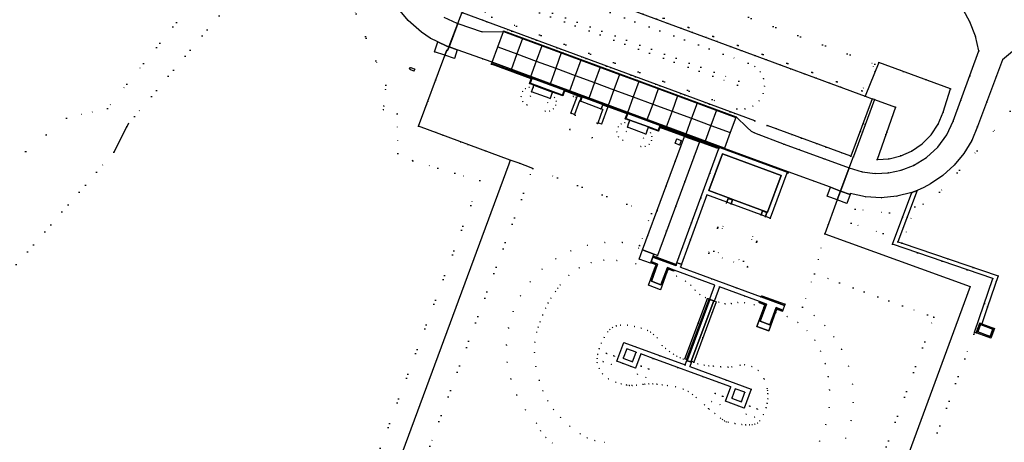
# Model space of a CAD drawing. Header units: metres. Extents: x 174791 to 179073, y 406431 to 409043.
# Tile 181 of 256: x 176474 to 176715, y 408114 to 408217. Entities that reach past the tile are written whole.
import ezdxf

# ---------------------------------------------------------------- set-up
doc = ezdxf.new("R2010")
doc.units = ezdxf.units.M
doc.linetypes.add('DOT', pattern=[6.35, 0, -6.35])
for name, color, linetype in [('panden', 254, 'Continuous'), ('scheiding_doorgang', 254, 'Continuous'), ('scheiding_faunaraster', 254, 'Continuous'), ('scheiding_grondkering', 254, 'Continuous'), ('scheiding_hek', 254, 'Continuous'), ('scheiding_rolpoort', 254, 'Continuous'), ('terreindeelbegroeid', 254, 'DOT'), ('terreindeelonbegroeid', 254, 'DOT'), ('wegdeel_molgoot', 254, 'Continuous'), ('wegdeel_opstelplaats', 254, 'Continuous'), ('wegdeel_rijbaan', 254, 'Continuous'), ('wegdeel_voetpad', 254, 'Continuous'), ('wegdeel_voetpad_op_trap', 254, 'Continuous'), ('weginrichtingselement_voeg_vliegtuigverharding', 254, 'Continuous')]:
    doc.layers.add(name, color=color, linetype=linetype)

msp = doc.modelspace()

# ---------------------------------------------------------------- linework, layer by layer
at = {"layer": 'panden'}
for points in [[(176599.061, 408199.687, 0), (176599.428, 408200.712, 0), (176599.633, 408201.286, 0), (176604.165, 408199.588, 0), (176603.936, 408198.98, 0), (176603.564, 408197.993, 0)], [(176623.071, 408192.621, 0), (176623.113, 408192.74, 0), (176627.651, 408191.051, 0), (176627.603, 408190.923, 0), (176627.374, 408190.314, 0), (176627.002, 408189.328, 0), (176622.499, 408191.021, 0), (176622.865, 408192.047, 0)], [(176656.72, 408170.215, 0), (176655.607, 408170.627, 0), (176648.314, 408173.325, 0), (176647.24, 408173.722, 0), (176642.442, 408175.497, 0), (176645.773, 408184.501, 0), (176660.152, 408179.197, 0), (176656.823, 408170.177, 0)]]:
    msp.add_polyline3d(points, close=True, dxfattribs=at)
at = {"layer": 'scheiding_doorgang'}
msp.add_line((176598.954, 408181.033), (176595.991, 408182.217), dxfattribs=at)
at = {"layer": 'scheiding_faunaraster'}
for p, q in [((176595.991, 408182.217), (176593.845, 408182.926)), ((176599.346, 408180.885), (176598.954, 408181.033))]:
    msp.add_line(p, q, dxfattribs=at)
for points in [[(176653.694, 408192.555, 0), (176582.127, 408219.043, 0), (176587.246, 408233.175, 0)], [(176682.982, 408197.764, 0), (176688.159, 408195.874, 0), (176683.63, 408183.097, 0), (176686.554, 408183.276, 0), (176689.4, 408183.969, 0), (176692.078, 408185.156, 0), (176694.664, 408186.93, 0), (176696.868, 408189.162, 0), (176698.609, 408191.771, 0), (176699.824, 408194.662, 0), (176701.571, 408200.43, 0), (176684.009, 408206.885, 0), (176680.691, 408198.616, 0)], [(176682.451, 408197.965, 0), (176677.227, 408183.901, 0), (176656.742, 408191.409, 0)]]:
    msp.add_polyline3d(points, dxfattribs=at)
at = {"layer": 'scheiding_grondkering'}
for p, q in [((176628.839, 408159.458), (176629.702, 408159.144)), ((176629.702, 408159.144), (176634.481, 408157.403)), ((176660.991, 408147.334), (176655.278, 408149.423))]:
    msp.add_line(p, q, dxfattribs=at)
for points in [[(176634.481, 408157.403, 0), (176634.392, 408157.126, 0), (176628.739, 408159.185, 0)], [(176632.186, 408155.5, 0), (176630.594, 408151.195, 0), (176627.678, 408152.273, 0), (176629.16, 408156.288, 0)], [(176629.16, 408156.288, 0), (176629.533, 408157.298, 0), (176628.224, 408157.792, 0)], [(176628.324, 408158.061, 0), (176629.899, 408157.475, 0), (176628.377, 408153.243, 0), (176630.714, 408152.408, 0), (176632.296, 408156.599, 0), (176633.965, 408155.99, 0)], [(176633.965, 408155.99, 0), (176633.858, 408155.72, 0), (176632.455, 408156.228, 0), (176632.186, 408155.5, 0)], [(176655.278, 408149.423, 0), (176655.388, 408149.703, 0), (176661.101, 408147.614, 0), (176660.991, 408147.334, 0)], [(176655.869, 408146.755, 0), (176654.207, 408142.191, 0), (176657.121, 408141.124, 0), (176658.787, 408145.673, 0)], [(176654.858, 408148.295, 0), (176654.755, 408148.021, 0), (176656.136, 408147.488, 0), (176655.869, 408146.755, 0)], [(176660.585, 408146.2, 0), (176658.904, 408146.814, 0), (176657.329, 408142.606, 0), (176654.988, 408143.459, 0), (176656.52, 408147.666, 0), (176654.858, 408148.295, 0)], [(176658.787, 408145.673, 0), (176659.069, 408146.443, 0), (176660.481, 408145.937, 0), (176660.585, 408146.2, 0)]]:
    msp.add_polyline3d(points, dxfattribs=at)
at = {"layer": 'scheiding_hek'}
for p, q in [((176587.246, 408233.175), (176680.691, 408198.616)), ((176682.982, 408197.764), (176677.819, 408183.827)), ((176680.691, 408198.616), (176682.451, 408197.965)), ((176682.982, 408197.764), (176682.451, 408197.965)), ((176500, 408191.152), (176496.784, 408184.855)), ((176500.386, 408191.908), (176500, 408191.152)), ((176702.887, 408142.443), (176675.938, 408069.129))]:
    msp.add_line(p, q, dxfattribs=at)
for points in [[(176593.845, 408182.926, 0), (176571.397, 408191.291, 0), (176577.773, 408208.542, 0), (176577.807, 408208.628, 0), (176578.313, 408209.91, 0), (176578.501, 408209.793, 0)], [(176593.845, 408182.926, 0), (176593.453, 408181.925, 0), (176566.721, 408109.525, 0)], [(176673.874, 408173.183, 0), (176670.803, 408164.897, 0), (176706.38, 408151.937, 0), (176702.887, 408142.443, 0)]]:
    msp.add_polyline3d(points, dxfattribs=at)
at = {"layer": 'scheiding_rolpoort'}
for p, q in [((176578.501, 408209.793), (176582.03, 408219.208)), ((176673.874, 408173.183), (176677.819, 408183.827))]:
    msp.add_line(p, q, dxfattribs=at)
at = {"layer": 'terreindeelbegroeid'}
for points in [[(176473.601, 408334.398, 0), (176485.776, 408338.051, 0), (176492.374, 408332.225, 0), (176500, 408323.717, 0), (176504.407, 408318.801, 0), (176517.355, 408302.376, 0), (176531.015, 408286.386, 0), (176541.239, 408277.233, 0), (176537.955, 408264.459, 0), (176539.818, 408262.493, 0), (176537.33, 408250, 0), (176536.904, 408247.861, 0), (176531.464, 408240.708, 0), (176500, 408201.568, 0), (176495.219, 408195.621, 0), (176485.184, 408193.178, 0), (176445.262, 408160.628, 0)], [(176447.531, 408128.119, 0), (176496.784, 408184.855, 0), (176500, 408191.152, 0), (176500.386, 408191.908, 0), (176501.839, 408193.592, 0), (176548.614, 408249.477, 0), (176549.004, 408250, 0), (176552.298, 408254.417, 0), (176556.379, 408252.746, 0), (176561.993, 408250.424, 0), (176561.824, 408250, 0), (176557.417, 408238.954, 0), (176553.389, 408228.858, 0), (176553.615, 408224.715, 0), (176563.388, 408201.282, 0), (176563.293, 408200.224, 0), (176562.909, 408196.181, 0), (176562.798, 408195.279, 0), (176566.176, 408194.307, 0), (176566.288, 408184.536, 0), (176569.942, 408182.788, 0), (176586.411, 408177.903, 0), (176559.749, 408106.283, 0)], [(176704.763, 408219.675, 0), (176706.339, 408216.811, 0), (176707.691, 408213.323, 0), (176708.548, 408209.682, 0), (176702.258, 408192.479, 0), (176700.675, 408189.108, 0), (176698.473, 408186.104, 0), (176695.733, 408183.581, 0), (176692.559, 408181.633, 0), (176689.551, 408180.456, 0), (176686.391, 408179.792, 0), (176683.164, 408179.66, 0), (176679.959, 408180.061, 0), (176676.778, 408181.019, 0), (176677.819, 408183.827, 0), (176682.982, 408197.764, 0), (176688.159, 408195.874, 0), (176683.63, 408183.097, 0), (176686.554, 408183.276, 0), (176689.4, 408183.969, 0), (176692.078, 408185.156, 0), (176694.664, 408186.93, 0), (176696.868, 408189.162, 0), (176698.609, 408191.771, 0), (176699.824, 408194.662, 0), (176701.571, 408200.43, 0), (176684.009, 408206.885, 0), (176680.691, 408198.616, 0), (176587.246, 408233.175, 0)], [(176559.749, 408106.283, 0), (176586.411, 408177.903, 0), (176569.942, 408182.788, 0), (176566.288, 408184.536, 0), (176566.176, 408194.307, 0), (176562.798, 408195.279, 0), (176562.909, 408196.181, 0), (176563.293, 408200.224, 0), (176563.388, 408201.282, 0), (176553.615, 408224.715, 0)], [(176566.073, 408220.482, 0), (176568.86, 408217.129, 0), (176572.14, 408214.257, 0), (176573.173, 408213.525, 0), (176574.238, 408212.84, 0), (176576.119, 408211.931, 0), (176575.314, 408209.494, 0), (176577.807, 408208.628, 0), (176577.773, 408208.542, 0), (176571.397, 408191.291, 0), (176593.845, 408182.926, 0), (176595.991, 408182.217, 0), (176598.954, 408181.033, 0), (176599.346, 408180.885, 0), (176574.111, 408112.846, 0)], [(176582.03, 408219.208, 0), (176580.991, 408216.437, 0), (176580.78, 408216.511, 0), (176577.571, 408217.962, 0)], [(176716.201, 408194.92, 0), (176708.144, 408185.251, 0), (176698.915, 408175.046, 0), (176694.868, 408172.11, 0), (176692.878, 408171.456, 0), (176689.794, 408162.56, 0), (176688.683, 408162.939, 0), (176693.427, 408175.516, 0), (176695.074, 408176.26, 0), (176696.662, 408177.123, 0), (176699.751, 408179.195, 0), (176702.505, 408181.694, 0), (176704.866, 408184.568, 0), (176706.782, 408187.755, 0), (176708.214, 408191.188, 0), (176714.299, 408207.522, 0), (176716.802, 408209.519, 0)], [(176678.794, 408063.428, 0), (176707.337, 408140.3, 0), (176707.448, 408140.598, 0), (176707.505, 408140.765, 0), (176707.891, 408140.659, 0), (176711.465, 408139.354, 0), (176712.338, 408141.696, 0), (176709.229, 408142.838, 0), (176710.652, 408147.017, 0), (176713.221, 408154.562, 0), (176689.794, 408162.56, 0), (176692.878, 408171.456, 0), (176694.868, 408172.11, 0), (176698.915, 408175.046, 0), (176708.144, 408185.251, 0), (176716.201, 408194.92, 0)], [(176574.111, 408112.846, 0), (176599.346, 408180.885, 0), (176628.364, 408169.897, 0), (176625.496, 408162.037, 0), (176621.265, 408162.757, 0), (176616.974, 408162.774, 0), (176612.737, 408162.088, 0), (176608.67, 408160.718, 0), (176604.952, 408158.746, 0), (176601.599, 408156.203, 0), (176598.697, 408153.155, 0), (176596.323, 408149.68, 0), (176594.536, 408145.869, 0), (176593.385, 408141.821, 0), (176592.898, 408137.641, 0), (176593.089, 408133.437, 0), (176593.952, 408129.318, 0), (176595.465, 408125.391, 0), (176597.589, 408121.757, 0), (176600.268, 408118.512, 0), (176601.196, 408116.601, 0), (176602.522, 408114.941, 0), (176604.18, 408113.613, 0)], [(176672.526, 408076.389, 0), (176697.491, 408144.452, 0), (176695.933, 408145.053, 0), (176668.342, 408155.115, 0), (176670.803, 408164.897, 0), (176673.874, 408173.183, 0), (176676.19, 408172.336, 0), (176676.992, 408174.523, 0), (176677.068, 408174.732, 0), (176680.806, 408173.922, 0), (176684.625, 408173.702, 0), (176688.432, 408174.076, 0), (176692.135, 408175.035, 0), (176687.377, 408162.33, 0), (176711.981, 408153.935, 0), (176707.505, 408140.765, 0), (176707.448, 408140.598, 0), (176707.337, 408140.3, 0), (176678.794, 408063.428, 0)], [(176604.18, 408113.613, 0), (176602.522, 408114.941, 0), (176601.196, 408116.601, 0), (176600.268, 408118.512, 0), (176597.589, 408121.757, 0), (176595.465, 408125.391, 0), (176593.952, 408129.318, 0), (176593.089, 408133.437, 0), (176592.898, 408137.641, 0), (176593.385, 408141.821, 0), (176594.536, 408145.869, 0), (176596.323, 408149.68, 0), (176598.697, 408153.155, 0), (176601.599, 408156.203, 0), (176604.952, 408158.746, 0), (176608.67, 408160.718, 0), (176612.737, 408162.088, 0), (176616.974, 408162.774, 0), (176621.265, 408162.757, 0), (176625.496, 408162.037, 0), (176625.248, 408161.358, 0), (176626.224, 408160.981, 0), (176625.36, 408158.631, 0), (176628.189, 408157.696, 0), (176628.224, 408157.792, 0), (176629.533, 408157.298, 0), (176629.16, 408156.288, 0), (176624.576, 408157.511, 0), (176619.906, 408158.344, 0), (176616.742, 408158.425, 0), (176613.635, 408157.823, 0), (176610.731, 408156.564, 0), (176608.167, 408154.708, 0), (176606.063, 408152.343, 0), (176605.474, 408151.555, 0), (176604.884, 408150.767, 0), (176603.79, 408149.13, 0), (176603.095, 408147.928, 0), (176602.493, 408146.676, 0), (176601.787, 408144.991, 0), (176601.129, 408143.286, 0), (176600.695, 408142.042, 0), (176600.31, 408140.782, 0), (176599.821, 408138.323, 0), (176599.738, 408135.817, 0), (176600.106, 408132.371, 0), (176600.876, 408128.992, 0), (176601.797, 408126.406, 0), (176603.017, 408123.948, 0), (176604.423, 408121.822, 0), (176606.089, 408119.892, 0), (176608.42, 408117.752, 0), (176610.959, 408115.863, 0), (176612.665, 408114.924, 0), (176614.504, 408114.286, 0), (176616.926, 408113.738, 0)], [(176616.926, 408113.738, 0), (176614.504, 408114.286, 0), (176612.665, 408114.924, 0), (176610.959, 408115.863, 0), (176608.42, 408117.752, 0), (176606.089, 408119.892, 0), (176604.423, 408121.822, 0), (176603.017, 408123.948, 0), (176601.797, 408126.406, 0), (176600.876, 408128.992, 0), (176600.106, 408132.371, 0), (176599.738, 408135.817, 0), (176599.821, 408138.323, 0), (176600.31, 408140.782, 0), (176600.695, 408142.042, 0), (176601.129, 408143.286, 0), (176601.787, 408144.991, 0), (176602.493, 408146.676, 0), (176603.095, 408147.928, 0), (176603.79, 408149.13, 0), (176604.884, 408150.767, 0), (176605.474, 408151.555, 0), (176606.063, 408152.343, 0), (176608.167, 408154.708, 0), (176610.731, 408156.564, 0), (176613.635, 408157.823, 0), (176616.742, 408158.425, 0), (176619.906, 408158.344, 0), (176624.576, 408157.511, 0), (176629.16, 408156.288, 0), (176627.678, 408152.273, 0), (176630.594, 408151.195, 0), (176632.186, 408155.5, 0), (176634.501, 408154.485, 0), (176636.72, 408153.275, 0), (176638.029, 408152.3, 0), (176639.122, 408151.087, 0), (176640.219, 408150.006, 0), (176641.596, 408149.317, 0), (176642.687, 408148.986, 0), (176642.658, 408148.826, 0), (176642.48, 408148.892, 0), (176642.101, 408149.033, 0), (176636.568, 408134.259, 0), (176636.98, 408134.096, 0), (176637.185, 408134.015, 0), (176637.102, 408133.803, 0), (176636.164, 408134.171, 0), (176635.439, 408134.485, 0), (176634.582, 408134.91, 0), (176633.756, 408135.391, 0), (176632.78, 408136.042, 0), (176631.84, 408136.746, 0), (176631.04, 408137.522, 0), (176629.752, 408139.407, 0), (176628.924, 408140.233, 0), (176628.195, 408140.75, 0), (176627.398, 408141.156, 0), (176625.848, 408141.738, 0), (176624.257, 408142.197, 0), (176622.538, 408142.492, 0), (176620.794, 408142.535, 0), (176619.785, 408142.36, 0), (176618.85, 408141.941, 0), (176618.21, 408141.458, 0), (176617.681, 408140.855, 0), (176616.825, 408139.52, 0), (176616.109, 408138.104, 0), (176615.593, 408136.748, 0), (176615.228, 408135.345, 0), (176615.106, 408134.35, 0), (176615.141, 408133.348, 0), (176615.558, 408131.862, 0), (176616.42, 408130.582, 0), (176617.901, 408129.357, 0), (176619.641, 408128.541, 0), (176620.977, 408128.151, 0), (176622.332, 408127.834, 0), (176622.985, 408127.738, 0), (176623.645, 408127.718, 0), (176624.729, 408127.787, 0), (176626.333, 408128.002, 0), (176626.769, 408128.061, 0), (176627.739, 408128.11, 0), (176628.74, 408128.098, 0), (176629.74, 408128.043, 0), (176631.024, 408127.922, 0), (176632.303, 408127.758, 0), (176634.253, 408127.372, 0), (176636.153, 408126.788, 0), (176637.351, 408126.244, 0), (176638.45, 408125.521, 0), (176639.336, 408124.797, 0), (176641.348, 408122.96, 0), (176642.394, 408122.068, 0), (176642.551, 408121.934, 0), (176643.926, 408120.823, 0), (176645.319, 408119.733, 0), (176645.782, 408119.394, 0), (176646.262, 408119.078, 0), (176646.701, 408118.854, 0), (176647.172, 408118.708, 0), (176648.838, 408118.391, 0), (176650.517, 408118.157, 0), (176651.447, 408118.083, 0), (176652.38, 408118.073, 0), (176653.034, 408118.12, 0), (176653.681, 408118.231, 0), (176654.37, 408118.527, 0), (176654.904, 408119.054, 0), (176655.816, 408120.611, 0), (176656.484, 408122.287, 0), (176656.744, 408123.348, 0), (176656.866, 408124.433, 0), (176656.858, 408125.714, 0), (176656.767, 408126.501, 0), (176656.711, 408126.986, 0), (176655.941, 408129.321, 0), (176655.932, 408129.348, 0), (176654.496, 408131.379, 0), (176652.985, 408132.413, 0), (176651.185, 408132.752, 0), (176650.08, 408132.663, 0), (176648.075, 408132.268, 0), (176647.142, 408132.224, 0), (176645.344, 408132.294, 0), (176643.548, 408132.416, 0), (176642.423, 408132.535, 0), (176641.304, 408132.705, 0), (176639.73, 408133.031, 0), (176638.147, 408133.456, 0), (176638.052, 408133.488, 0), (176638.123, 408133.659, 0), (176638.733, 408133.448, 0), (176644.254, 408148.229, 0), (176643.798, 408148.399, 0), (176643.855, 408148.555, 0), (176644.901, 408148.097, 0), (176646.395, 408147.726, 0), (176647.931, 408147.836, 0), (176649.55, 408148.048, 0), (176651.179, 408147.939, 0), (176653.548, 408147.443, 0), (176655.869, 408146.755, 0), (176654.207, 408142.191, 0), (176657.121, 408141.124, 0), (176658.787, 408145.673, 0), (176661.608, 408144.64, 0), (176664.196, 408143.116, 0), (176666.467, 408141.15, 0), (176668.346, 408138.807, 0), (176669.773, 408136.164, 0), (176670.885, 408133.079, 0), (176671.63, 408129.886, 0), (176671.997, 408126.627, 0), (176671.875, 408122.34, 0), (176671.054, 408118.131, 0), (176669.555, 408114.113, 0), (176667.846, 408111.2, 0)], [(176673.963, 408110.801, 0), (176675.96, 408114.819, 0), (176677.248, 408119.117, 0), (176677.79, 408123.571, 0), (176677.57, 408128.053, 0), (176676.595, 408132.433, 0), (176674.893, 408136.584, 0), (176673.058, 408139.634, 0), (176670.83, 408142.41, 0), (176668.248, 408144.862, 0), (176665.361, 408146.944, 0), (176668.342, 408155.115, 0), (176695.933, 408145.053, 0), (176697.491, 408144.452, 0), (176672.526, 408076.389, 0)], [(176667.846, 408111.2, 0), (176669.555, 408114.113, 0), (176671.054, 408118.131, 0), (176671.875, 408122.34, 0), (176671.997, 408126.627, 0), (176671.63, 408129.886, 0), (176670.885, 408133.079, 0), (176669.773, 408136.164, 0), (176668.346, 408138.807, 0), (176666.467, 408141.15, 0), (176664.196, 408143.116, 0), (176661.608, 408144.64, 0), (176658.787, 408145.673, 0), (176659.069, 408146.443, 0), (176660.481, 408145.937, 0), (176660.585, 408146.2, 0), (176660.991, 408147.334, 0), (176661.101, 408147.614, 0), (176665.361, 408146.944, 0), (176668.248, 408144.862, 0), (176670.83, 408142.41, 0), (176673.058, 408139.634, 0), (176674.893, 408136.584, 0), (176676.595, 408132.433, 0), (176677.57, 408128.053, 0), (176677.79, 408123.571, 0), (176677.248, 408119.117, 0), (176675.96, 408114.819, 0), (176673.963, 408110.801, 0)]]:
    msp.add_polyline3d(points, dxfattribs=at)
for points in [[(176552.298, 408254.417, 0), (176549.004, 408250, 0), (176548.614, 408249.477, 0), (176501.839, 408193.592, 0), (176500.386, 408191.908, 0), (176500, 408191.152, 0), (176496.784, 408184.855, 0), (176447.531, 408128.119, 0), (176438.354, 408135.807, 0), (176438.617, 408136.834, 0), (176438.807, 408137.877, 0), (176438.923, 408138.931, 0), (176438.964, 408139.99, 0), (176438.93, 408141.05, 0), (176445.262, 408160.628, 0), (176485.184, 408193.178, 0), (176495.219, 408195.621, 0), (176500, 408201.568, 0), (176531.464, 408240.708, 0), (176536.904, 408247.861, 0), (176537.33, 408250, 0), (176539.818, 408262.493, 0)], [(176573.203, 408247.552, 0), (176570.801, 408239.74, 0), (176570.086, 408236.459, 0), (176570.101, 408233.101, 0), (176570.865, 408229.771, 0), (176572.346, 408226.692, 0), (176574.471, 408224.016, 0), (176577.134, 408221.876, 0), (176582.833, 408235.497, 0), (176679.93, 408199.935, 0), (176683.057, 408206.447, 0), (176621.877, 408229.143, 0)], [(176573.203, 408247.552, 0), (176621.877, 408229.143, 0), (176683.057, 408206.447, 0), (176679.93, 408199.935, 0), (176582.833, 408235.497, 0), (176577.134, 408221.876, 0), (176574.471, 408224.016, 0), (176572.346, 408226.692, 0), (176570.865, 408229.771, 0), (176570.101, 408233.101, 0), (176570.086, 408236.459, 0), (176570.801, 408239.74, 0)], [(176587.246, 408233.175, 0), (176582.127, 408219.043, 0), (176653.694, 408192.555, 0), (176656.742, 408191.409, 0), (176677.227, 408183.901, 0), (176682.451, 408197.965, 0), (176682.982, 408197.764, 0), (176677.819, 408183.827, 0), (176676.778, 408181.019, 0), (176660.868, 408186.881, 0), (176653.655, 408189.614, 0), (176652.778, 408190.059, 0), (176651.791, 408190.96, 0), (176649.109, 408193.54, 0), (176592.185, 408214.576, 0), (176592.138, 408214.433, 0), (176586.914, 408214.341, 0), (176580.991, 408216.437, 0), (176582.03, 408219.208, 0), (176581.674, 408219.299, 0), (176586.805, 408233.338, 0)], [(176680.691, 408198.616, 0), (176682.451, 408197.965, 0), (176677.227, 408183.901, 0), (176656.742, 408191.409, 0), (176653.694, 408192.555, 0), (176582.127, 408219.043, 0), (176587.246, 408233.175, 0)], [(176649.26, 408195.503, 0), (176651.286, 408195.488, 0), (176653.193, 408196.173, 0), (176654.745, 408197.474, 0), (176655.753, 408199.232, 0), (176656.09, 408201.057, 0), (176655.832, 408202.894, 0), (176655.004, 408204.555, 0), (176653.692, 408205.868, 0), (176652.031, 408206.696, 0), (176594.074, 408227.955, 0), (176592.277, 408228.486, 0), (176590.406, 408228.384, 0), (176588.676, 408227.662, 0), (176587.289, 408226.402, 0), (176586.403, 408224.751, 0), (176586.126, 408222.763, 0), (176586.578, 408220.807, 0), (176587.7, 408219.143, 0), (176589.344, 408217.99, 0)], [(176649.26, 408195.503, 0), (176589.344, 408217.99, 0), (176587.7, 408219.143, 0), (176586.578, 408220.807, 0), (176586.126, 408222.763, 0), (176586.403, 408224.751, 0), (176587.289, 408226.402, 0), (176588.676, 408227.662, 0), (176590.406, 408228.384, 0), (176592.277, 408228.486, 0), (176594.074, 408227.955, 0), (176652.031, 408206.696, 0), (176653.692, 408205.868, 0), (176655.004, 408204.555, 0), (176655.832, 408202.894, 0), (176656.09, 408201.057, 0), (176655.753, 408199.232, 0), (176654.745, 408197.474, 0), (176653.193, 408196.173, 0), (176651.286, 408195.488, 0)], [(176649.476, 408201.28, 0), (176649.773, 408202.288, 0), (176592.01, 408223.376, 0), (176591.576, 408222.452, 0)], [(176649.476, 408201.28, 0), (176591.576, 408222.452, 0), (176592.01, 408223.376, 0), (176649.773, 408202.288, 0)], [(176589.372, 408206.914, 0), (176589.33, 408206.798, 0), (176589.274, 408206.63, 0), (176589.22, 408206.479, 0), (176598.969, 408202.888, 0), (176598.506, 408201.713, 0), (176599.633, 408201.286, 0), (176599.428, 408200.712, 0), (176598.444, 408200.799, 0), (176597.518, 408200.451, 0), (176596.832, 408199.738, 0), (176596.513, 408198.505, 0), (176596.919, 408197.298, 0), (176597.919, 408196.51, 0), (176602.352, 408194.928, 0), (176603.445, 408194.933, 0), (176604.399, 408195.464, 0), (176604.979, 408196.39, 0), (176605.056, 408197.387, 0), (176604.682, 408198.315, 0), (176603.936, 408198.98, 0), (176604.165, 408199.588, 0), (176606.701, 408198.663, 0), (176607.144, 408199.878, 0), (176609.464, 408199.027, 0), (176609.292, 408198.558, 0), (176609.949, 408198.317, 0), (176610.121, 408198.786, 0), (176610.309, 408198.718, 0), (176608.689, 408194.413, 0), (176609.549, 408194.096, 0), (176609.527, 408194.036, 0), (176609.748, 408193.954, 0), (176609.714, 408193.863, 0), (176608.457, 408190.528, 0), (176608.389, 408190.349, 0), (176613.865, 408188.323, 0), (176613.938, 408188.485, 0), (176615.203, 408191.924, 0), (176615.259, 408191.903, 0), (176615.326, 408192.085, 0), (176616.179, 408191.777, 0), (176617.735, 408195.991, 0), (176622.413, 408194.246, 0), (176621.944, 408193.048, 0), (176623.071, 408192.621, 0), (176622.865, 408192.047, 0), (176621.88, 408192.134, 0), (176620.954, 408191.786, 0), (176620.269, 408191.072, 0), (176619.951, 408189.84, 0), (176620.357, 408188.633, 0), (176621.356, 408187.845, 0), (176625.789, 408186.263, 0), (176626.882, 408186.267, 0), (176627.837, 408186.799, 0), (176628.417, 408187.726, 0), (176628.494, 408188.723, 0), (176628.12, 408189.65, 0), (176627.374, 408190.314, 0), (176627.603, 408190.923, 0), (176630.139, 408189.998, 0), (176630.476, 408190.944, 0), (176636.442, 408188.753, 0), (176626.224, 408160.981, 0), (176625.248, 408161.358, 0), (176625.496, 408162.037, 0), (176628.364, 408169.897, 0), (176599.346, 408180.885, 0), (176598.954, 408181.033, 0), (176595.991, 408182.217, 0), (176593.845, 408182.926, 0), (176571.397, 408191.291, 0), (176577.773, 408208.542, 0), (176577.807, 408208.628, 0), (176580.163, 408207.81, 0), (176580.859, 408209.955, 0)], [(176682.982, 408197.764, 0), (176682.451, 408197.965, 0), (176680.691, 408198.616, 0), (176684.009, 408206.885, 0), (176701.571, 408200.43, 0), (176699.824, 408194.662, 0), (176698.609, 408191.771, 0), (176696.868, 408189.162, 0), (176694.664, 408186.93, 0), (176692.078, 408185.156, 0), (176689.4, 408183.969, 0), (176686.554, 408183.276, 0), (176683.63, 408183.097, 0), (176688.159, 408195.874, 0)], [(176569.277, 408205.61, 0), (176569.135, 408205.29, 0), (176569.321, 408205.192, 0), (176569.299, 408205.105, 0), (176570.246, 408204.73, 0), (176570.447, 408205.244, 0), (176569.499, 408205.638, 0), (176569.468, 408205.56, 0)], [(176599.428, 408200.712, 0), (176599.061, 408199.687, 0), (176598.785, 408198.58, 0), (176603.012, 408196.99, 0), (176603.564, 408197.993, 0), (176603.936, 408198.98, 0), (176604.682, 408198.315, 0), (176605.056, 408197.387, 0), (176604.979, 408196.39, 0), (176604.399, 408195.464, 0), (176603.445, 408194.933, 0), (176602.352, 408194.928, 0), (176597.919, 408196.51, 0), (176596.919, 408197.298, 0), (176596.513, 408198.505, 0), (176596.832, 408199.738, 0), (176597.518, 408200.451, 0), (176598.444, 408200.799, 0)], [(176603.564, 408197.993, 0), (176603.012, 408196.99, 0), (176598.785, 408198.58, 0), (176599.061, 408199.687, 0)], [(176615.203, 408191.924, 0), (176613.938, 408188.485, 0), (176613.865, 408188.323, 0), (176608.389, 408190.349, 0), (176608.457, 408190.528, 0), (176609.714, 408193.863, 0), (176609.748, 408193.954, 0), (176615.06, 408191.977, 0)], [(176622.865, 408192.047, 0), (176622.499, 408191.021, 0), (176622.222, 408189.915, 0), (176626.45, 408188.325, 0), (176627.002, 408189.328, 0), (176627.374, 408190.314, 0), (176628.12, 408189.65, 0), (176628.494, 408188.723, 0), (176628.417, 408187.726, 0), (176627.837, 408186.799, 0), (176626.882, 408186.267, 0), (176625.789, 408186.263, 0), (176621.356, 408187.845, 0), (176620.357, 408188.633, 0), (176619.951, 408189.84, 0), (176620.269, 408191.072, 0), (176620.954, 408191.786, 0), (176621.88, 408192.134, 0)], [(176627.002, 408189.328, 0), (176626.45, 408188.325, 0), (176622.222, 408189.915, 0), (176622.499, 408191.021, 0)], [(176635.288, 408186.637, 0), (176635.702, 408187.764, 0), (176634.576, 408188.178, 0), (176634.162, 408187.051, 0)], [(176644.413, 408185.985, 0), (176644.886, 408185.812, 0), (176634.626, 408157.799, 0), (176629.864, 408159.584, 0), (176640.127, 408187.399, 0), (176644.361, 408185.844, 0)], [(176672.213, 408176.274, 0), (176671.404, 408174.086, 0), (176673.874, 408173.183, 0), (176670.803, 408164.897, 0), (176668.342, 408155.115, 0), (176665.361, 408146.944, 0), (176661.101, 408147.614, 0), (176655.388, 408149.703, 0), (176655.278, 408149.423, 0), (176635.48, 408156.73, 0), (176635.735, 408157.427, 0), (176641.951, 408174.407, 0), (176646.83, 408172.614, 0), (176642.403, 408160.16, 0), (176651.896, 408156.795, 0), (176656.324, 408169.137, 0), (176657.439, 408168.717, 0), (176661.525, 408179.732, 0), (176661.73, 408179.65, 0), (176661.819, 408179.898, 0), (176661.878, 408180.057, 0)], [(176647.914, 408172.23, 0), (176643.665, 408160.634, 0), (176650.889, 408158.197, 0), (176655.207, 408169.545, 0), (176656.324, 408169.137, 0), (176651.896, 408156.795, 0), (176642.403, 408160.16, 0), (176646.83, 408172.614, 0)], [(176655.207, 408169.545, 0), (176650.889, 408158.197, 0), (176643.665, 408160.634, 0), (176647.914, 408172.23, 0)], [(176686.643, 408170.012, 0), (176685.121, 408164.96, 0), (176677.246, 408167.486, 0), (176678.276, 408170.905, 0)], [(176686.643, 408170.012, 0), (176678.276, 408170.905, 0), (176677.246, 408167.486, 0), (176685.121, 408164.96, 0)], [(176629.864, 408159.584, 0), (176634.626, 408157.799, 0), (176634.481, 408157.403, 0), (176629.702, 408159.144, 0), (176628.839, 408159.458, 0), (176629.005, 408159.906, 0)], [(176633.965, 408155.99, 0), (176643.892, 408152.292, 0), (176642.687, 408148.986, 0), (176641.596, 408149.317, 0), (176640.219, 408150.006, 0), (176639.122, 408151.087, 0), (176638.029, 408152.3, 0), (176636.72, 408153.275, 0), (176634.501, 408154.485, 0), (176632.186, 408155.5, 0), (176632.455, 408156.228, 0), (176633.858, 408155.72, 0)], [(176654.858, 408148.295, 0), (176654.755, 408148.021, 0), (176656.136, 408147.488, 0), (176655.869, 408146.755, 0), (176653.548, 408147.443, 0), (176651.179, 408147.939, 0), (176649.55, 408148.048, 0), (176647.931, 408147.836, 0), (176646.395, 408147.726, 0), (176644.901, 408148.097, 0), (176643.855, 408148.555, 0), (176645.062, 408151.866, 0)], [(176629.752, 408139.407, 0), (176631.04, 408137.522, 0), (176631.84, 408136.746, 0), (176632.78, 408136.042, 0), (176633.756, 408135.391, 0), (176634.582, 408134.91, 0), (176635.439, 408134.485, 0), (176636.164, 408134.171, 0), (176637.102, 408133.803, 0), (176637.05, 408133.644, 0), (176636.959, 408133.667, 0), (176636.612, 408132.771, 0), (176621.637, 408138.286, 0), (176619.894, 408133.689, 0), (176621.226, 408133.189, 0), (176623.185, 408132.454, 0), (176624.508, 408131.958, 0), (176625.814, 408135.459, 0), (176628.827, 408134.348, 0), (176644.872, 408128.428, 0), (176647.783, 408127.354, 0), (176646.502, 408123.846, 0), (176647.824, 408123.357, 0), (176649.786, 408122.631, 0), (176651.108, 408122.142, 0), (176652.817, 408126.785, 0), (176637.745, 408132.349, 0), (176638.08, 408133.271, 0), (176638.147, 408133.456, 0), (176639.73, 408133.031, 0), (176641.304, 408132.705, 0), (176642.423, 408132.535, 0), (176643.548, 408132.416, 0), (176645.344, 408132.294, 0), (176647.142, 408132.224, 0), (176648.075, 408132.268, 0), (176650.08, 408132.663, 0), (176651.185, 408132.752, 0), (176652.985, 408132.413, 0), (176654.496, 408131.379, 0), (176655.932, 408129.348, 0), (176655.941, 408129.321, 0), (176656.711, 408126.986, 0), (176656.767, 408126.501, 0), (176656.858, 408125.714, 0), (176656.866, 408124.433, 0), (176656.744, 408123.348, 0), (176656.484, 408122.287, 0), (176655.816, 408120.611, 0), (176654.904, 408119.054, 0), (176654.37, 408118.527, 0), (176653.681, 408118.231, 0), (176653.034, 408118.12, 0), (176652.38, 408118.073, 0), (176651.447, 408118.083, 0), (176650.517, 408118.157, 0), (176648.838, 408118.391, 0), (176647.172, 408118.708, 0), (176646.701, 408118.854, 0), (176646.262, 408119.078, 0), (176645.782, 408119.394, 0), (176645.319, 408119.733, 0), (176643.926, 408120.823, 0), (176642.551, 408121.934, 0), (176642.394, 408122.068, 0), (176641.348, 408122.96, 0), (176639.336, 408124.797, 0), (176638.45, 408125.521, 0), (176637.351, 408126.244, 0), (176636.153, 408126.788, 0), (176634.253, 408127.372, 0), (176632.303, 408127.758, 0), (176631.024, 408127.922, 0), (176629.74, 408128.043, 0), (176628.74, 408128.098, 0), (176627.739, 408128.11, 0), (176626.769, 408128.061, 0), (176626.333, 408128.002, 0), (176624.729, 408127.787, 0), (176623.645, 408127.718, 0), (176622.985, 408127.738, 0), (176622.332, 408127.834, 0), (176620.977, 408128.151, 0), (176619.641, 408128.541, 0), (176617.901, 408129.357, 0), (176616.42, 408130.582, 0), (176615.558, 408131.862, 0), (176615.141, 408133.348, 0), (176615.106, 408134.35, 0), (176615.228, 408135.345, 0), (176615.593, 408136.748, 0), (176616.109, 408138.104, 0), (176616.825, 408139.52, 0), (176617.681, 408140.855, 0), (176618.21, 408141.458, 0), (176618.85, 408141.941, 0), (176619.785, 408142.36, 0), (176620.794, 408142.535, 0), (176622.538, 408142.492, 0), (176624.257, 408142.197, 0), (176625.848, 408141.738, 0), (176627.398, 408141.156, 0), (176628.195, 408140.75, 0), (176628.924, 408140.233, 0)], [(176616.529, 408133.58, 0), (176618.593, 408132.828, 0), (176619.343, 408134.886, 0), (176619.114, 408134.965, 0), (176617.458, 408135.573, 0), (176617.279, 408135.638, 0)], [(176624.957, 408130.463, 0), (176627.022, 408129.694, 0), (176627.804, 408131.755, 0), (176627.57, 408131.842, 0), (176625.918, 408132.457, 0), (176625.739, 408132.524, 0)], [(176643.099, 408123.8, 0), (176645.187, 408122.99, 0), (176645.977, 408125.021, 0), (176645.711, 408125.124, 0), (176644.067, 408125.762, 0), (176643.889, 408125.831, 0)], [(176651.572, 408120.699, 0), (176653.621, 408119.929, 0), (176654.379, 408121.957, 0), (176654.159, 408122.04, 0), (176652.509, 408122.66, 0), (176652.33, 408122.727, 0)]]:
    msp.add_polyline3d(points, close=True, dxfattribs=at)
at = {"layer": 'terreindeelonbegroeid'}
for points in [[(176610.121, 408198.786, 0), (176609.949, 408198.317, 0), (176609.292, 408198.558, 0), (176609.464, 408199.027, 0)], [(176610.869, 408197.404, 0), (176611.01, 408197.351, 0), (176615.932, 408195.509, 0), (176616.077, 408195.466, 0), (176616.512, 408195.304, 0), (176615.326, 408192.085, 0), (176615.259, 408191.903, 0), (176615.203, 408191.924, 0), (176615.06, 408191.977, 0), (176609.748, 408193.954, 0), (176609.527, 408194.036, 0), (176609.549, 408194.096, 0), (176610.78, 408197.437, 0)], [(176617.458, 408135.573, 0), (176619.114, 408134.965, 0), (176619.343, 408134.886, 0), (176618.593, 408132.828, 0), (176616.529, 408133.58, 0), (176617.279, 408135.638, 0)], [(176623.603, 408133.569, 0), (176621.646, 408134.308, 0), (176621.446, 408134.383, 0), (176622.325, 408136.734, 0), (176624.654, 408135.855, 0), (176623.775, 408133.504, 0)], [(176627.022, 408129.694, 0), (176624.957, 408130.463, 0), (176625.739, 408132.524, 0), (176625.918, 408132.457, 0), (176627.57, 408131.842, 0), (176627.804, 408131.755, 0)], [(176643.099, 408123.8, 0), (176643.889, 408125.831, 0), (176644.067, 408125.762, 0), (176645.711, 408125.124, 0), (176645.977, 408125.021, 0), (176645.187, 408122.99, 0)], [(176650.22, 408123.789, 0), (176648.262, 408124.524, 0), (176648.062, 408124.599, 0), (176648.92, 408126.924, 0), (176651.261, 408126.046, 0), (176650.403, 408123.721, 0)], [(176652.509, 408122.66, 0), (176654.159, 408122.04, 0), (176654.379, 408121.957, 0), (176653.621, 408119.929, 0), (176651.572, 408120.699, 0), (176652.33, 408122.727, 0)]]:
    msp.add_polyline3d(points, close=True, dxfattribs=at)
at = {"layer": 'wegdeel_molgoot'}
for points in [[(176649.109, 408193.54, 0), (176649.052, 408193.396, 0), (176625.312, 408202.192, 0), (176620.544, 408203.928, 0), (176592.138, 408214.433, 0), (176592.185, 408214.576, 0)], [(176599.137, 408202.985, 0), (176599.082, 408202.846, 0), (176598.969, 408202.888, 0), (176589.22, 408206.479, 0), (176589.274, 408206.63, 0)], [(176599.082, 408202.846, 0), (176598.662, 408201.782, 0), (176606.629, 408198.817, 0), (176607.031, 408199.92, 0), (176607.144, 408199.878, 0), (176606.701, 408198.663, 0), (176604.165, 408199.588, 0), (176599.633, 408201.286, 0), (176598.506, 408201.713, 0), (176598.969, 408202.888, 0)], [(176611.445, 408198.456, 0), (176611.01, 408197.351, 0), (176610.869, 408197.404, 0), (176611.259, 408198.364, 0), (176610.309, 408198.718, 0), (176610.121, 408198.786, 0), (176609.464, 408199.027, 0), (176607.144, 408199.878, 0), (176607.031, 408199.92, 0), (176607.073, 408200.036, 0), (176607.181, 408199.996, 0)], [(176622.572, 408194.321, 0), (176622.1, 408193.117, 0), (176623.113, 408192.74, 0), (176623.071, 408192.621, 0), (176621.944, 408193.048, 0), (176622.413, 408194.246, 0), (176622.457, 408194.363, 0)], [(176630.633, 408191.364, 0), (176630.527, 408191.085, 0), (176630.476, 408190.944, 0), (176630.139, 408189.998, 0), (176627.603, 408190.923, 0), (176627.651, 408191.051, 0), (176630.067, 408190.152, 0), (176630.514, 408191.408, 0)], [(176644.413, 408185.985, 0), (176644.361, 408185.844, 0), (176640.127, 408187.399, 0), (176636.442, 408188.753, 0), (176630.476, 408190.944, 0), (176630.527, 408191.085, 0)]]:
    msp.add_polyline3d(points, close=True, dxfattribs=at)
at = {"layer": 'wegdeel_opstelplaats'}
for points in [[(176578.834, 408210.682, 0), (176578.501, 408209.793, 0), (176578.313, 408209.91, 0), (176577.807, 408208.628, 0), (176575.314, 408209.494, 0), (176576.119, 408211.931, 0), (176578.329, 408210.863, 0)], [(176580.859, 408209.955, 0), (176580.163, 408207.81, 0), (176577.807, 408208.628, 0), (176578.313, 408209.91, 0), (176578.501, 408209.793, 0), (176578.834, 408210.682, 0)], [(176569.277, 408205.61, 0), (176569.468, 408205.56, 0), (176569.499, 408205.638, 0), (176570.447, 408205.244, 0), (176570.246, 408204.73, 0), (176569.299, 408205.105, 0), (176569.321, 408205.192, 0), (176569.135, 408205.29, 0)], [(176635.288, 408186.637, 0), (176634.162, 408187.051, 0), (176634.576, 408188.178, 0), (176635.702, 408187.764, 0)], [(176674.684, 408175.369, 0), (176673.874, 408173.183, 0), (176671.404, 408174.086, 0), (176672.213, 408176.274, 0)], [(176676.992, 408174.523, 0), (176676.19, 408172.336, 0), (176673.874, 408173.183, 0), (176674.684, 408175.369, 0)], [(176709.229, 408142.838, 0), (176712.338, 408141.696, 0), (176711.465, 408139.354, 0), (176707.891, 408140.659, 0), (176708.759, 408143.011, 0)], [(176708.268, 408140.833, 0), (176711.292, 408139.729, 0), (176711.961, 408141.522, 0), (176708.933, 408142.635, 0)], [(176708.268, 408140.833, 0), (176708.933, 408142.635, 0), (176711.961, 408141.522, 0), (176711.292, 408139.729, 0)]]:
    msp.add_polyline3d(points, close=True, dxfattribs=at)
at = {"layer": 'wegdeel_rijbaan'}
for points in [[(176577.571, 408217.962, 0), (176580.78, 408216.511, 0), (176580.991, 408216.437, 0), (176578.834, 408210.682, 0), (176578.329, 408210.863, 0), (176576.119, 408211.931, 0), (176574.238, 408212.84, 0), (176573.173, 408213.525, 0), (176572.14, 408214.257, 0), (176568.86, 408217.129, 0), (176566.073, 408220.482, 0)], [(176716.802, 408209.519, 0), (176714.299, 408207.522, 0), (176708.214, 408191.188, 0), (176706.782, 408187.755, 0), (176704.866, 408184.568, 0), (176702.505, 408181.694, 0), (176699.751, 408179.195, 0), (176696.662, 408177.123, 0), (176695.074, 408176.26, 0), (176693.427, 408175.516, 0), (176692.135, 408175.035, 0), (176688.432, 408174.076, 0), (176684.625, 408173.702, 0), (176680.806, 408173.922, 0), (176677.068, 408174.732, 0), (176676.992, 408174.523, 0), (176674.684, 408175.369, 0), (176676.778, 408181.019, 0), (176679.959, 408180.061, 0), (176683.164, 408179.66, 0), (176686.391, 408179.792, 0), (176689.551, 408180.456, 0), (176692.559, 408181.633, 0), (176695.733, 408183.581, 0), (176698.473, 408186.104, 0), (176700.675, 408189.108, 0), (176702.258, 408192.479, 0), (176708.548, 408209.682, 0), (176707.691, 408213.323, 0), (176706.339, 408216.811, 0), (176704.763, 408219.675, 0)]]:
    msp.add_polyline3d(points, dxfattribs=at)
for points in [[(176592.138, 408214.433, 0), (176620.544, 408203.928, 0), (176625.312, 408202.192, 0), (176649.052, 408193.396, 0), (176649.109, 408193.54, 0), (176651.791, 408190.96, 0), (176652.778, 408190.059, 0), (176653.655, 408189.614, 0), (176660.868, 408186.881, 0), (176676.778, 408181.019, 0), (176674.684, 408175.369, 0), (176672.213, 408176.274, 0), (176661.878, 408180.057, 0), (176646.285, 408185.798, 0), (176646.31, 408185.904, 0), (176623.352, 408194.375, 0), (176589.372, 408206.914, 0), (176580.859, 408209.955, 0), (176578.834, 408210.682, 0), (176580.991, 408216.437, 0), (176586.914, 408214.341, 0)], [(176661.878, 408180.057, 0), (176661.819, 408179.898, 0), (176630.633, 408191.364, 0), (176630.514, 408191.408, 0), (176622.572, 408194.321, 0), (176622.457, 408194.363, 0), (176611.445, 408198.456, 0), (176607.181, 408199.996, 0), (176607.073, 408200.036, 0), (176599.137, 408202.985, 0), (176589.274, 408206.63, 0), (176589.33, 408206.798, 0), (176589.372, 408206.914, 0), (176623.352, 408194.375, 0), (176646.31, 408185.904, 0), (176646.285, 408185.798, 0)], [(176640.127, 408187.399, 0), (176629.864, 408159.584, 0), (176629.005, 408159.906, 0), (176626.224, 408160.981, 0), (176636.442, 408188.753, 0)], [(176629.005, 408159.906, 0), (176628.839, 408159.458, 0), (176628.739, 408159.185, 0), (176628.324, 408158.061, 0), (176628.224, 408157.792, 0), (176628.189, 408157.696, 0), (176625.36, 408158.631, 0), (176626.224, 408160.981, 0)], [(176642.48, 408148.892, 0), (176636.98, 408134.096, 0), (176636.568, 408134.259, 0), (176642.101, 408149.033, 0)], [(176642.658, 408148.826, 0), (176637.185, 408134.015, 0), (176636.98, 408134.096, 0), (176642.48, 408148.892, 0)], [(176643.798, 408148.399, 0), (176644.254, 408148.229, 0), (176638.733, 408133.448, 0), (176638.123, 408133.659, 0), (176643.641, 408148.458, 0)]]:
    msp.add_polyline3d(points, close=True, dxfattribs=at)
at = {"layer": 'wegdeel_voetpad'}
for points in [[(176607.073, 408200.036, 0), (176607.031, 408199.92, 0), (176606.629, 408198.817, 0), (176598.662, 408201.782, 0), (176599.082, 408202.846, 0), (176599.137, 408202.985, 0)], [(176610.869, 408197.404, 0), (176610.78, 408197.437, 0), (176609.549, 408194.096, 0), (176608.689, 408194.413, 0), (176610.309, 408198.718, 0), (176611.259, 408198.364, 0)], [(176622.457, 408194.363, 0), (176622.413, 408194.246, 0), (176617.735, 408195.991, 0), (176616.449, 408196.448, 0), (176616.077, 408195.466, 0), (176615.932, 408195.509, 0), (176611.01, 408197.351, 0), (176611.445, 408198.456, 0)], [(176617.735, 408195.991, 0), (176616.179, 408191.777, 0), (176615.326, 408192.085, 0), (176616.512, 408195.304, 0), (176616.077, 408195.466, 0), (176616.449, 408196.448, 0)], [(176630.514, 408191.408, 0), (176630.067, 408190.152, 0), (176627.651, 408191.051, 0), (176623.113, 408192.74, 0), (176622.1, 408193.117, 0), (176622.572, 408194.321, 0)], [(176661.819, 408179.898, 0), (176661.73, 408179.65, 0), (176661.525, 408179.732, 0), (176657.439, 408168.717, 0), (176656.324, 408169.137, 0), (176656.666, 408170.068, 0), (176656.72, 408170.215, 0), (176656.823, 408170.177, 0), (176660.152, 408179.197, 0), (176645.773, 408184.501, 0), (176642.442, 408175.497, 0), (176647.24, 408173.722, 0), (176647.184, 408173.572, 0), (176646.83, 408172.614, 0), (176641.951, 408174.407, 0), (176635.735, 408157.427, 0), (176634.626, 408157.799, 0), (176644.886, 408185.812, 0), (176644.413, 408185.985, 0), (176630.527, 408191.085, 0), (176630.633, 408191.364, 0)], [(176689.794, 408162.56, 0), (176713.221, 408154.562, 0), (176710.652, 408147.017, 0), (176709.229, 408142.838, 0), (176708.759, 408143.011, 0), (176707.891, 408140.659, 0), (176707.505, 408140.765, 0), (176711.981, 408153.935, 0), (176687.377, 408162.33, 0), (176692.135, 408175.035, 0), (176693.427, 408175.516, 0), (176688.683, 408162.939, 0)], [(176655.607, 408170.627, 0), (176655.553, 408170.48, 0), (176655.207, 408169.545, 0), (176647.914, 408172.23, 0), (176648.259, 408173.174, 0), (176648.314, 408173.325, 0)], [(176634.481, 408157.403, 0), (176634.626, 408157.799, 0), (176635.735, 408157.427, 0), (176635.48, 408156.73, 0), (176655.278, 408149.423, 0), (176660.991, 408147.334, 0), (176660.585, 408146.2, 0), (176658.904, 408146.814, 0), (176657.329, 408142.606, 0), (176654.988, 408143.459, 0), (176656.52, 408147.666, 0), (176654.858, 408148.295, 0), (176645.062, 408151.866, 0), (176643.855, 408148.555, 0), (176643.798, 408148.399, 0), (176643.641, 408148.458, 0), (176642.658, 408148.826, 0), (176642.687, 408148.986, 0), (176643.892, 408152.292, 0), (176633.965, 408155.99, 0), (176632.296, 408156.599, 0), (176630.714, 408152.408, 0), (176628.377, 408153.243, 0), (176629.899, 408157.475, 0), (176628.324, 408158.061, 0), (176628.739, 408159.185, 0), (176634.392, 408157.126, 0)], [(176634.481, 408157.403, 0), (176634.392, 408157.126, 0), (176628.739, 408159.185, 0), (176628.839, 408159.458, 0), (176629.702, 408159.144, 0)], [(176633.965, 408155.99, 0), (176633.858, 408155.72, 0), (176632.455, 408156.228, 0), (176632.186, 408155.5, 0), (176630.594, 408151.195, 0), (176627.678, 408152.273, 0), (176629.16, 408156.288, 0), (176629.533, 408157.298, 0), (176628.224, 408157.792, 0), (176628.324, 408158.061, 0), (176629.899, 408157.475, 0), (176628.377, 408153.243, 0), (176630.714, 408152.408, 0), (176632.296, 408156.599, 0)], [(176661.101, 408147.614, 0), (176660.991, 408147.334, 0), (176655.278, 408149.423, 0), (176655.388, 408149.703, 0)], [(176660.585, 408146.2, 0), (176660.481, 408145.937, 0), (176659.069, 408146.443, 0), (176658.787, 408145.673, 0), (176657.121, 408141.124, 0), (176654.207, 408142.191, 0), (176655.869, 408146.755, 0), (176656.136, 408147.488, 0), (176654.755, 408148.021, 0), (176654.858, 408148.295, 0), (176656.52, 408147.666, 0), (176654.988, 408143.459, 0), (176657.329, 408142.606, 0), (176658.904, 408146.814, 0)], [(176637.102, 408133.803, 0), (176638.052, 408133.488, 0), (176638.147, 408133.456, 0), (176638.08, 408133.271, 0), (176637.745, 408132.349, 0), (176652.817, 408126.785, 0), (176651.108, 408122.142, 0), (176649.786, 408122.631, 0), (176647.824, 408123.357, 0), (176646.502, 408123.846, 0), (176647.783, 408127.354, 0), (176644.872, 408128.428, 0), (176628.827, 408134.348, 0), (176625.814, 408135.459, 0), (176624.508, 408131.958, 0), (176623.185, 408132.454, 0), (176621.226, 408133.189, 0), (176619.894, 408133.689, 0), (176621.637, 408138.286, 0), (176636.612, 408132.771, 0), (176636.959, 408133.667, 0), (176637.05, 408133.644, 0)], [(176623.603, 408133.569, 0), (176623.775, 408133.504, 0), (176624.654, 408135.855, 0), (176622.325, 408136.734, 0), (176621.446, 408134.383, 0), (176621.646, 408134.308, 0)], [(176648.062, 408124.599, 0), (176648.262, 408124.524, 0), (176650.22, 408123.789, 0), (176650.403, 408123.721, 0), (176651.261, 408126.046, 0), (176648.92, 408126.924, 0)]]:
    msp.add_polyline3d(points, close=True, dxfattribs=at)
at = {"layer": 'wegdeel_voetpad_op_trap'}
for points in [[(176648.259, 408173.174, 0), (176647.914, 408172.23, 0), (176646.83, 408172.614, 0), (176647.184, 408173.572, 0)], [(176648.314, 408173.325, 0), (176648.259, 408173.174, 0), (176647.184, 408173.572, 0), (176647.24, 408173.722, 0)], [(176656.72, 408170.215, 0), (176656.666, 408170.068, 0), (176655.553, 408170.48, 0), (176655.607, 408170.627, 0)], [(176656.666, 408170.068, 0), (176656.324, 408169.137, 0), (176655.207, 408169.545, 0), (176655.553, 408170.48, 0)], [(176643.641, 408148.458, 0), (176638.123, 408133.659, 0), (176638.052, 408133.488, 0), (176637.102, 408133.803, 0), (176637.185, 408134.015, 0), (176642.658, 408148.826, 0)]]:
    msp.add_polyline3d(points, close=True, dxfattribs=at)
at = {"layer": 'weginrichtingselement_voeg_vliegtuigverharding'}
msp.add_line((176589.378, 408206.931), (176592.133, 408214.435), dxfattribs=at)
for points in [[(176596.818, 408212.698, 0), (176595.454, 408208.939, 0), (176594.046, 408205.058, 0)], [(176590.756, 408210.672, 0), (176595.454, 408208.939, 0), (176600.202, 408207.187, 0), (176604.953, 408205.435, 0), (176609.708, 408203.681, 0), (176614.441, 408201.935, 0), (176619.179, 408200.187, 0), (176623.927, 408198.435, 0), (176628.699, 408196.675, 0), (176633.433, 408194.929, 0), (176638.192, 408193.173, 0), (176642.936, 408191.423, 0), (176647.682, 408189.672, 0)], [(176601.571, 408210.945, 0), (176600.202, 408207.187, 0), (176598.793, 408203.32, 0)], [(176606.3, 408209.188, 0), (176604.953, 408205.435, 0), (176603.559, 408201.549, 0)], [(176611.064, 408207.425, 0), (176609.708, 408203.681, 0), (176608.302, 408199.798, 0)], [(176615.808, 408205.685, 0), (176614.441, 408201.935, 0), (176613.023, 408198.044, 0)], [(176620.544, 408203.928, 0), (176619.179, 408200.187, 0), (176617.762, 408196.301, 0)], [(176625.312, 408202.192, 0), (176623.927, 408198.435, 0), (176622.496, 408194.554, 0)], [(176630.066, 408200.435, 0), (176628.699, 408196.675, 0), (176627.289, 408192.793, 0)], [(176634.802, 408198.674, 0), (176633.433, 408194.929, 0), (176632.011, 408191.039, 0)], [(176639.556, 408196.908, 0), (176638.192, 408193.173, 0), (176636.775, 408189.296, 0)], [(176644.307, 408195.149, 0), (176642.936, 408191.423, 0), (176641.51, 408187.547, 0)], [(176649.052, 408193.396, 0), (176647.682, 408189.672, 0), (176646.31, 408185.904, 0)]]:
    msp.add_polyline3d(points, dxfattribs=at)

doc.saveas('drawing.dxf')
